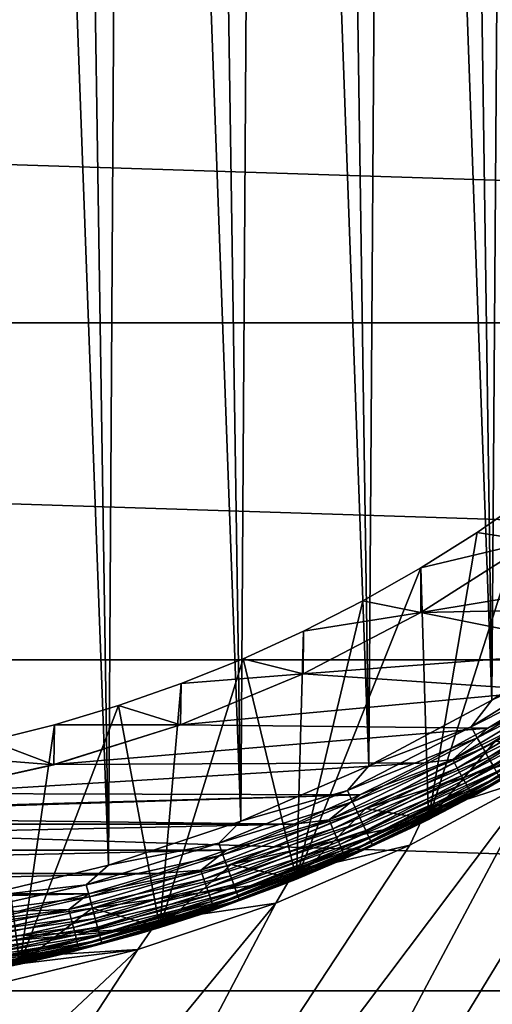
# Model space of a CAD drawing. Header units: metres. Extents: x -258 to 72, y -72 to 102.
# Tile 175 of 256: x 5 to 11, y -23 to -10. Entities that reach past the tile are written whole.
import ezdxf

# ---------------------------------------------------------------- set-up
doc = ezdxf.new("R2010")
doc.units = ezdxf.units.M
doc.layers.add('solid_FREESTAND_ASM_SW0005', color=7, linetype='CONTINUOUS')

msp = doc.modelspace()

# ---------------------------------------------------------------- linework, layer by layer
at = {"layer": 'solid_FREESTAND_ASM_SW0005'}
for points in [[(4.21642, -21.592171, 111.550003), (6.042919, -21.153797, 111.550003), (4.463442, 21.542461, 111.550003)], [(6.042919, -21.153797, 111.550003), (5.386652, 21.330353, 111.550003), (4.463442, 21.542461, 111.550003)], [(6.042919, -21.153797, 111.550003), (6.299895, 21.078693, 111.550003), (5.386652, 21.330353, 111.550003)], [(6.042919, -21.153797, 111.550003), (7.825388, -20.561209, 111.550003), (6.299895, 21.078693, 111.550003)], [(7.825388, -20.561209, 111.550003), (7.201454, 20.787954, 111.550003), (6.299895, 21.078693, 111.550003)], [(7.825388, -20.561209, 111.550003), (8.089653, 20.458677, 111.550003), (7.201454, 20.787954, 111.550003)], [(7.825388, -20.561209, 111.550003), (9.550799, -19.818735, 111.550003), (8.089653, 20.458677, 111.550003)], [(9.550799, -19.818735, 111.550003), (8.962863, 20.091469, 111.550003), (8.089653, 20.458677, 111.550003)], [(9.550799, -19.818735, 111.550003), (9.819469, 19.687, 111.550003), (8.962863, 20.091469, 111.550003)], [(9.550799, -19.818735, 111.550003), (11.206631, -18.931757, 111.550003), (9.819469, 19.687, 111.550003)], [(11.206631, -18.931757, 111.550003), (10.65787, 19.246033, 111.550003), (9.819469, 19.687, 111.550003)], [(11.206631, -18.931757, 111.550003), (11.476511, 18.769382, 111.550003), (10.65787, 19.246033, 111.550003)], [(11.206631, -18.931757, 111.550003), (12.78078, -17.90675, 111.550003), (11.476511, 18.769382, 111.550003)], [(71.163025, -13.859081, -887), (-71.163025, -13.859069, -887), (-71.904762, -9.271173, -887)], [(71.904762, -9.271183, -887), (71.163025, -13.859081, -887), (-71.904762, -9.271173, -887)], [(70.128845, -18.390072, -887), (-70.128853, -18.390057, -887), (-71.163025, -13.859069, -887)], [(71.163025, -13.859081, -887), (70.128845, -18.390072, -887), (-71.163025, -13.859069, -887)], [(10.354709, -20.537283, 97.550003), (11.009196, -16.678226, 97.550003), (11.746432, -16.167465, 97.550003)], [(10.354709, -20.537283, 97.550003), (11.746432, -16.167465, 97.550003), (12.059077, -19.585165, 97.550003)], [(11.746432, -16.167465, 97.550003), (11.009196, -16.678226, 97.550003), (11.757694, -16.793053, 96.5)], [(11.009196, -16.678226, 97.550003), (10.249699, -17.155445, 97.550003), (11.757694, -16.793053, 96.5)], [(10.354709, -20.537283, 97.550003), (10.249699, -17.155445, 97.550003), (11.009196, -16.678226, 97.550003)], [(11.757694, -16.793053, 96.5), (10.249301, -17.753923, 96.5), (10.249917, -17.753569, 96)], [(10.249699, -17.155445, 97.550003), (10.249301, -17.753923, 96.5), (11.757694, -16.793053, 96.5)], [(11.758474, -16.792507, 96), (10.249917, -17.753569, 96), (14.33846, -17.079184, 96)], [(11.757694, -16.793053, 96.5), (10.249917, -17.753569, 96), (11.758474, -16.792507, 96)], [(15.75936, -17.025938, -872), (6.982496, -33.866386, -872.164368), (9.04025, -34.824772, -872.189087)], [(15.75936, -17.025938, -872), (15.020352, -17.681318, -872), (6.982496, -33.866386, -872.164368)], [(16.785561, -17.481533, -872.012268), (15.75936, -17.025938, -872), (9.04025, -34.824772, -872.189087)], [(10.249917, -17.753569, 96), (13.579552, -17.688576, 96), (14.33846, -17.079184, 96)], [(8.575737, -21.341433, 97.550003), (9.469655, -17.598047, 97.550003), (10.249699, -17.155445, 97.550003)], [(8.575737, -21.341433, 97.550003), (10.249699, -17.155445, 97.550003), (10.354709, -20.537283, 97.550003)], [(10.249699, -17.155445, 97.550003), (9.469655, -17.598047, 97.550003), (10.249301, -17.753923, 96.5)], [(16.785561, -17.481533, -872.012268), (9.04025, -34.824772, -872.189087), (11.151683, -35.658245, -872.214417)], [(17.837336, -17.87998, -872.024902), (16.785561, -17.481533, -872.012268), (11.151683, -35.658245, -872.214417)], [(8.575737, -21.341433, 97.550003), (8.670617, -18.005167, 97.550003), (9.469655, -17.598047, 97.550003)], [(9.469655, -17.598047, 97.550003), (8.670617, -18.005167, 97.550003), (10.249301, -17.753923, 96.5)], [(15.020352, -17.681318, -872), (13.472455, -18.887375, -872), (6.982496, -33.866386, -872.164368)], [(10.249917, -17.753569, 96), (12.794781, -18.264269, 96), (13.579552, -17.688576, 96)], [(10.249301, -17.753923, 96.5), (8.662806, -18.579716, 96.5), (8.663616, -18.579336, 96)], [(8.670617, -18.005167, 97.550003), (8.662806, -18.579716, 96.5), (10.249301, -17.753923, 96.5)], [(10.249917, -17.753569, 96), (8.663616, -18.579336, 96), (12.794781, -18.264269, 96)], [(10.249301, -17.753923, 96.5), (8.663616, -18.579336, 96), (10.249917, -17.753569, 96)], [(17.837336, -17.87998, -872.024902), (11.151683, -35.658245, -872.214417), (13.309219, -36.363815, -872.240356)], [(8.670617, -18.005167, 97.550003), (7.854116, -18.37603, 97.550003), (8.662806, -18.579716, 96.5)], [(8.575737, -21.341433, 97.550003), (7.854116, -18.37603, 97.550003), (8.670617, -18.005167, 97.550003)], [(12.514219, -18.30431, 111.534874), (12.78078, -17.90675, 111.550003), (11.206631, -18.931757, 111.550003)], [(8.663616, -18.579336, 96), (11.985638, -18.80517, 96), (12.794781, -18.264269, 96)], [(68.806519, -22.845425, -887), (-68.806519, -22.845409, -887), (-70.128853, -18.390057, -887)], [(70.128845, -18.390072, -887), (68.806519, -22.845425, -887), (-70.128853, -18.390057, -887)], [(6.734989, -21.991816, 97.550003), (7.021782, -18.709896, 97.550003), (7.854116, -18.37603, 97.550003)], [(6.734989, -21.991816, 97.550003), (7.854116, -18.37603, 97.550003), (8.575737, -21.341433, 97.550003)], [(7.854116, -18.37603, 97.550003), (7.021782, -18.709896, 97.550003), (8.662806, -18.579716, 96.5)], [(12.514219, -18.30431, 111.534874), (11.206631, -18.931757, 111.550003), (10.925777, -19.294601, 111.534874)], [(12.514219, -18.30431, 111.534874), (10.925777, -19.294601, 111.534874), (12.609348, -18.443453, 111.489769)], [(10.925777, -19.294601, 111.534874), (11.008831, -19.441273, 111.489761), (12.609348, -18.443453, 111.489769)], [(12.609348, -18.443453, 111.489769), (11.008831, -19.441273, 111.489761), (12.698604, -18.574005, 111.416046)], [(8.662806, -18.579716, 96.5), (7.010303, -19.264103, 96.5), (7.011395, -19.263704, 96)], [(7.021782, -18.709896, 97.550003), (7.010303, -19.264103, 96.5), (8.662806, -18.579716, 96.5)], [(8.663616, -18.579336, 96), (7.011395, -19.263704, 96), (11.985638, -18.80517, 96)], [(8.662806, -18.579716, 96.5), (7.011395, -19.263704, 96), (8.663616, -18.579336, 96)], [(11.008831, -19.441273, 111.489761), (11.086757, -19.578886, 111.416039), (12.698604, -18.574005, 111.416046)], [(12.698604, -18.574005, 111.416046), (11.086757, -19.578886, 111.416039), (12.779269, -18.691992, 111.315964)], [(7.021782, -18.709896, 97.550003), (6.175393, -19.006056, 97.550003), (7.010303, -19.264103, 96.5)], [(6.734989, -21.991816, 97.550003), (6.175393, -19.006056, 97.550003), (7.021782, -18.709896, 97.550003)], [(7.011395, -19.263704, 96), (11.153661, -19.310251, 96), (11.985638, -18.80517, 96)], [(11.153661, -19.310251, 96), (10.678239, -19.731657, 95.98671), (12.271194, -18.782461, 95.98671)], [(12.343112, -18.89254, 95.946976), (12.271194, -18.782461, 95.98671), (10.678239, -19.731657, 95.98671)], [(11.086757, -19.578886, 111.416039), (11.157182, -19.703255, 111.315948), (12.779269, -18.691992, 111.315964)], [(11.985638, -18.80517, 96), (11.153661, -19.310251, 96), (12.271194, -18.782461, 95.98671)], [(12.779269, -18.691992, 111.315964), (11.157182, -19.703255, 111.315948), (12.848887, -18.793821, 111.192558)], [(11.157182, -19.703255, 111.315948), (11.217962, -19.810591, 111.192543), (12.848887, -18.793821, 111.192558)], [(13.472455, -18.887375, -872), (4.9858, -32.78653, -872.140381), (6.982496, -33.866386, -872.164368)], [(13.472455, -18.887375, -872), (11.828444, -19.958155, -872), (4.9858, -32.78653, -872.140381)], [(10.925777, -19.294601, 111.534874), (11.206631, -18.931757, 111.550003), (9.550799, -19.818735, 111.550003)], [(12.343112, -18.89254, 95.946976), (10.678239, -19.731657, 95.98671), (10.740821, -19.847298, 95.946976)], [(12.343112, -18.89254, 95.946976), (10.740821, -19.847298, 95.946976), (12.409402, -18.994003, 95.882332)], [(4.845677, -22.483759, 97.550003), (5.31657, -19.263948, 97.550003), (6.175393, -19.006056, 97.550003)], [(4.845677, -22.483759, 97.550003), (6.175393, -19.006056, 97.550003), (6.734989, -21.991816, 97.550003)], [(6.175393, -19.006056, 97.550003), (5.31657, -19.263948, 97.550003), (7.010303, -19.264103, 96.5)], [(10.740821, -19.847298, 95.946976), (10.798505, -19.95389, 95.882332), (12.409402, -18.994003, 95.882332)], [(12.409402, -18.994003, 95.882332), (10.798505, -19.95389, 95.882332), (12.46751, -19.082945, 95.795265)], [(10.798505, -19.95389, 95.882332), (10.84907, -20.047325, 95.795265), (12.46751, -19.082945, 95.795265)], [(12.46751, -19.082945, 95.795265), (10.84907, -20.047325, 95.795265), (12.5152, -19.155939, 95.689125)], [(10.84907, -20.047325, 95.795265), (10.89057, -20.12401, 95.689125), (12.5152, -19.155939, 95.689125)], [(12.5152, -19.155939, 95.689125), (10.89057, -20.12401, 95.689125), (12.550635, -19.210176, 95.568008)], [(5.31657, -19.263948, 97.550003), (4.446834, -19.483103, 97.550003), (5.304603, -19.801798, 96.5)], [(4.845677, -22.483759, 97.550003), (4.446834, -19.483103, 97.550003), (5.31657, -19.263948, 97.550003)], [(5.31657, -19.263948, 97.550003), (5.304603, -19.801798, 96.5), (7.010303, -19.264103, 96.5)], [(7.010303, -19.264103, 96.5), (5.304603, -19.801798, 96.5), (5.305921, -19.801445, 96)], [(7.011395, -19.263704, 96), (5.305921, -19.801445, 96), (11.153661, -19.310251, 96)], [(7.010303, -19.264103, 96.5), (5.305921, -19.801445, 96), (7.011395, -19.263704, 96)], [(5.305921, -19.801445, 96), (10.300433, -19.778549, 96), (11.153661, -19.310251, 96)], [(10.925777, -19.294601, 111.534874), (9.550799, -19.818735, 111.550003), (9.259468, -20.14739, 111.534866)], [(10.925777, -19.294601, 111.534874), (9.259468, -20.14739, 111.534866), (11.008831, -19.441273, 111.489761)], [(11.153661, -19.310251, 96), (10.300433, -19.778549, 96), (10.678239, -19.731657, 95.98671)], [(10.89057, -20.12401, 95.689125), (10.921405, -20.180988, 95.568008), (12.550635, -19.210176, 95.568008)], [(12.550635, -19.210176, 95.568008), (10.921405, -20.180988, 95.568008), (12.572451, -19.243568, 95.436562)], [(10.921405, -20.180988, 95.568008), (10.940389, -20.216066, 95.436562), (12.572451, -19.243568, 95.436562)], [(12.572451, -19.243568, 95.436562), (10.940389, -20.216066, 95.436562), (12.059055, -19.585178, 95.300003)], [(9.259468, -20.14739, 111.534866), (9.329855, -20.300543, 111.489754), (11.008831, -19.441273, 111.489761)], [(11.008831, -19.441273, 111.489761), (9.329855, -20.300543, 111.489754), (11.086757, -19.578886, 111.416039)], [(2.921448, -22.813705, 97.550003), (4.446834, -19.483103, 97.550003), (4.845677, -22.483759, 97.550003)], [(4.446834, -19.483103, 97.550003), (3.568087, -19.663021, 97.550003), (5.304603, -19.801798, 96.5)], [(9.329855, -20.300543, 111.489754), (9.395895, -20.444237, 111.416031), (11.086757, -19.578886, 111.416039)], [(11.086757, -19.578886, 111.416039), (9.395895, -20.444237, 111.416031), (11.157182, -19.703255, 111.315948)], [(9.508757, -20.391989, 56.700001), (11.249995, -19.485579, 56.700001), (9.508927, -20.391916, 57.5)], [(12.059204, -19.585085, 56.700001), (11.249995, -19.485579, 56.700001), (9.508757, -20.391989, 56.700001)], [(10.354543, -20.537367, 56.700001), (12.059204, -19.585085, 56.700001), (9.508757, -20.391989, 56.700001)], [(11.249995, -19.485579, 56.700001), (11.250018, -19.485559, 57.5), (9.508927, -20.391916, 57.5)], [(10.354447, -20.537415, 57.5), (9.508927, -20.391916, 57.5), (11.250018, -19.485559, 57.5)], [(10.309575, -20.448048, -872), (12.006661, -19.500002, -872), (10.309627, -20.448023, -799)], [(11.828444, -19.958155, -872), (12.006661, -19.500002, -872), (10.309575, -20.448048, -872)], [(12.006661, -19.500002, -872), (12.006597, -19.500042, -799), (10.309627, -20.448023, -799)], [(10.309627, -20.448023, -799), (12.006597, -19.500042, -799), (10.354647, -20.537315, -798.900024)], [(12.059246, -19.58506, 57.5), (10.354447, -20.537415, 57.5), (11.250018, -19.485559, 57.5)], [(10.354674, -20.5373, 95.300003), (10.354447, -20.537415, 57.5), (12.059246, -19.58506, 57.5)], [(12.059027, -19.585196, -798.900024), (12.059204, -19.585085, 56.700001), (10.354543, -20.537367, 56.700001)], [(10.354647, -20.537315, -798.900024), (12.059027, -19.585196, -798.900024), (10.354543, -20.537367, 56.700001)], [(12.006597, -19.500042, -799), (12.059027, -19.585196, -798.900024), (10.354647, -20.537315, -798.900024)], [(12.059055, -19.585178, 95.300003), (10.354674, -20.5373, 95.300003), (12.059246, -19.58506, 57.5)], [(10.940389, -20.216066, 95.436562), (10.354674, -20.5373, 95.300003), (12.059055, -19.585178, 95.300003)], [(10.354709, -20.537283, 97.550003), (12.059077, -19.585165, 97.550003), (11.00152, -20.198181, 110.550003)], [(12.059077, -19.585165, 97.550003), (11.857278, -19.707993, 110.550003), (11.00152, -20.198181, 110.550003)], [(3.568087, -19.663021, 97.550003), (3.558949, -20.188707, 96.5), (5.304603, -19.801798, 96.5)], [(9.427584, -20.209171, 96), (9.01234, -20.546066, 95.98671), (10.678239, -19.731657, 95.98671)], [(10.740821, -19.847298, 95.946976), (10.678239, -19.731657, 95.98671), (9.01234, -20.546066, 95.98671)], [(9.395895, -20.444237, 111.416031), (9.455579, -20.5741, 111.315941), (11.157182, -19.703255, 111.315948)], [(10.300433, -19.778549, 96), (9.427584, -20.209171, 96), (10.678239, -19.731657, 95.98671)], [(11.157182, -19.703255, 111.315948), (9.455579, -20.5741, 111.315941), (11.217962, -19.810591, 111.192543)], [(11.325727, -20.0009, 110.722816), (11.00152, -20.198181, 110.550003), (11.857278, -19.707993, 110.550003)], [(5.304603, -19.801798, 96.5), (3.558949, -20.188707, 96.5), (3.559657, -20.188581, 96)], [(3.559657, -20.188581, 96), (9.427584, -20.209171, 96), (10.300433, -19.778549, 96)], [(5.305921, -19.801445, 96), (3.559657, -20.188581, 96), (10.300433, -19.778549, 96)], [(5.304603, -19.801798, 96.5), (3.559657, -20.188581, 96), (5.305921, -19.801445, 96)], [(9.259468, -20.14739, 111.534866), (9.550799, -19.818735, 111.550003), (7.825388, -20.561209, 111.550003)], [(10.740821, -19.847298, 95.946976), (9.01234, -20.546066, 95.98671), (9.065159, -20.666479, 95.946976)], [(10.740821, -19.847298, 95.946976), (9.065159, -20.666479, 95.946976), (10.798505, -19.95389, 95.882332)], [(9.455579, -20.5741, 111.315941), (9.507089, -20.68618, 111.192528), (11.217962, -19.810591, 111.192543)], [(11.217962, -19.810591, 111.192543), (9.507089, -20.68618, 111.192528), (11.267247, -19.897629, 111.049568)], [(11.828444, -19.958155, -872), (3.057326, -31.589066, -872.117249), (4.9858, -32.78653, -872.140381)], [(11.828444, -19.958155, -872), (10.099659, -20.886284, -872), (3.057326, -31.589066, -872.117249)], [(9.065159, -20.666479, 95.946976), (9.113843, -20.77747, 95.882332), (10.798505, -19.95389, 95.882332)], [(10.798505, -19.95389, 95.882332), (9.113843, -20.77747, 95.882332), (10.84907, -20.047325, 95.795265)], [(9.507089, -20.68618, 111.192528), (9.548856, -20.777061, 111.049553), (11.267247, -19.897629, 111.049568)], [(11.267247, -19.897629, 111.049568), (9.548856, -20.777061, 111.049553), (11.303537, -19.961716, 110.891388)], [(9.548856, -20.777061, 111.049553), (9.57961, -20.843977, 110.891373), (11.303537, -19.961716, 110.891388)], [(11.303537, -19.961716, 110.891388), (9.57961, -20.843977, 110.891373), (11.325727, -20.0009, 110.722816)], [(9.57961, -20.843977, 110.891373), (9.598414, -20.884892, 110.722794), (11.325727, -20.0009, 110.722816)], [(11.325727, -20.0009, 110.722816), (9.598414, -20.884892, 110.722794), (11.00152, -20.198181, 110.550003)], [(11.828444, -19.958155, -872), (10.309575, -20.448048, -872), (10.099659, -20.886284, -872)], [(9.113843, -20.77747, 95.882332), (9.15652, -20.874763, 95.795265), (10.84907, -20.047325, 95.795265)], [(10.84907, -20.047325, 95.795265), (9.15652, -20.874763, 95.795265), (10.89057, -20.12401, 95.689125)], [(9.15652, -20.874763, 95.795265), (9.191545, -20.954611, 95.689125), (10.89057, -20.12401, 95.689125)], [(10.89057, -20.12401, 95.689125), (9.191545, -20.954611, 95.689125), (10.921405, -20.180988, 95.568008)], [(-0.000061, -20.5, 96), (8.536777, -20.601295, 96), (9.427584, -20.209171, 96)], [(1.786587, -20.422001, 96), (-0.000061, -20.5, 96), (9.427584, -20.209171, 96)], [(3.559657, -20.188581, 96), (1.786587, -20.422001, 96), (9.427584, -20.209171, 96)], [(9.259468, -20.14739, 111.534866), (7.825388, -20.561209, 111.550003), (7.527168, -20.856598, 111.534866)], [(9.259468, -20.14739, 111.534866), (7.527168, -20.856598, 111.534866), (9.329855, -20.300543, 111.489754)], [(9.427584, -20.209171, 96), (8.536777, -20.601295, 96), (9.01234, -20.546066, 95.98671)], [(9.191545, -20.954611, 95.689125), (9.217569, -21.013943, 95.568008), (10.921405, -20.180988, 95.568008)], [(10.921405, -20.180988, 95.568008), (9.217569, -21.013943, 95.568008), (10.940389, -20.216066, 95.436562)], [(9.217569, -21.013943, 95.568008), (9.233592, -21.050468, 95.436562), (10.940389, -20.216066, 95.436562)], [(10.940389, -20.216066, 95.436562), (9.233592, -21.050468, 95.436562), (10.354674, -20.5373, 95.300003)], [(9.598414, -20.884892, 110.722794), (10.125536, -20.651236, 110.550003), (11.00152, -20.198181, 110.550003)], [(10.354709, -20.537283, 97.550003), (11.00152, -20.198181, 110.550003), (10.125536, -20.651236, 110.550003)], [(7.527168, -20.856598, 111.534866), (7.584386, -21.015139, 111.489746), (9.329855, -20.300543, 111.489754)], [(9.329855, -20.300543, 111.489754), (7.584386, -21.015139, 111.489746), (9.395895, -20.444237, 111.416031)], [(9.508757, -20.391989, 56.700001), (9.508927, -20.391916, 57.5), (7.695467, -21.143078, 57.5)], [(8.575889, -21.341372, 57.5), (7.695467, -21.143078, 57.5), (9.508927, -20.391916, 57.5)], [(7.69561, -21.143026, 56.700001), (9.508757, -20.391989, 56.700001), (7.695467, -21.143078, 57.5)], [(10.354543, -20.537367, 56.700001), (9.508757, -20.391989, 56.700001), (7.69561, -21.143026, 56.700001)], [(10.354447, -20.537415, 57.5), (8.575889, -21.341372, 57.5), (9.508927, -20.391916, 57.5)], [(-0.000061, -20.5, 96), (-8.5367, -20.601328, 96), (8.536777, -20.601295, 96)], [(7.584386, -21.015139, 111.489746), (7.638071, -21.163891, 111.416023), (9.395895, -20.444237, 111.416031)], [(9.395895, -20.444237, 111.416031), (7.638071, -21.163891, 111.416023), (9.455579, -20.5741, 111.315941)], [(8.538383, -21.248671, -799), (10.309627, -20.448023, -799), (8.575668, -21.341459, -798.900024)], [(10.309575, -20.448048, -872), (10.309627, -20.448023, -799), (8.538383, -21.248671, -799)], [(8.538391, -21.248667, -872), (10.309575, -20.448048, -872), (8.538383, -21.248671, -799)], [(10.099659, -20.886284, -872), (10.309575, -20.448048, -872), (8.538391, -21.248667, -872)], [(10.309627, -20.448023, -799), (10.354647, -20.537315, -798.900024), (8.575668, -21.341459, -798.900024)], [(8.536777, -20.601295, 96), (-8.5367, -20.601328, 96), (-7.62963, -20.954205, 96)], [(8.536777, -20.601295, 96), (-7.62963, -20.954205, 96), (7.629709, -20.954176, 96)], [(7.527168, -20.856598, 111.534866), (7.825388, -20.561209, 111.550003), (6.042919, -21.153797, 111.550003)], [(7.629709, -20.954176, 96), (7.284877, -21.220123, 95.98671), (9.01234, -20.546066, 95.98671)], [(9.065159, -20.666479, 95.946976), (9.01234, -20.546066, 95.98671), (7.284877, -21.220123, 95.98671)], [(8.536777, -20.601295, 96), (7.629709, -20.954176, 96), (9.01234, -20.546066, 95.98671)], [(7.638071, -21.163891, 111.416023), (7.686588, -21.298325, 111.315926), (9.455579, -20.5741, 111.315941)], [(9.455579, -20.5741, 111.315941), (7.686588, -21.298325, 111.315926), (9.507089, -20.68618, 111.192528)], [(8.575945, -21.341347, 56.700001), (10.354543, -20.537367, 56.700001), (7.69561, -21.143026, 56.700001)], [(8.575668, -21.341459, -798.900024), (10.354647, -20.537315, -798.900024), (8.575945, -21.341347, 56.700001)], [(10.354674, -20.5373, 95.300003), (8.575686, -21.341452, 95.300003), (10.354447, -20.537415, 57.5)], [(9.233592, -21.050468, 95.436562), (8.575686, -21.341452, 95.300003), (10.354674, -20.5373, 95.300003)], [(8.575686, -21.341452, 95.300003), (8.575889, -21.341372, 57.5), (10.354447, -20.537415, 57.5)], [(8.575737, -21.341433, 97.550003), (10.354709, -20.537283, 97.550003), (9.230935, -21.06632, 110.550003)], [(10.354647, -20.537315, -798.900024), (10.354543, -20.537367, 56.700001), (8.575945, -21.341347, 56.700001)], [(10.354709, -20.537283, 97.550003), (10.125536, -20.651236, 110.550003), (9.230935, -21.06632, 110.550003)], [(9.598414, -20.884892, 110.722794), (9.230935, -21.06632, 110.550003), (10.125536, -20.651236, 110.550003)], [(9.065159, -20.666479, 95.946976), (7.284877, -21.220123, 95.98671), (7.327572, -21.344488, 95.946976)], [(9.065159, -20.666479, 95.946976), (7.327572, -21.344488, 95.946976), (9.113843, -20.77747, 95.882332)], [(7.327572, -21.344488, 95.946976), (7.366925, -21.45912, 95.882332), (9.113843, -20.77747, 95.882332)], [(9.113843, -20.77747, 95.882332), (7.366925, -21.45912, 95.882332), (9.15652, -20.874763, 95.795265)], [(7.686588, -21.298325, 111.315926), (7.72846, -21.414347, 111.192513), (9.507089, -20.68618, 111.192528)], [(9.507089, -20.68618, 111.192528), (7.72846, -21.414347, 111.192513), (9.548856, -20.777061, 111.049553)], [(7.72846, -21.414347, 111.192513), (7.762413, -21.508423, 111.049538), (9.548856, -20.777061, 111.049553)], [(9.548856, -20.777061, 111.049553), (7.762413, -21.508423, 111.049538), (9.57961, -20.843977, 110.891373)], [(10.099659, -20.886284, -872), (8.298071, -21.665226, -872), (3.057326, -31.589066, -872.117249)], [(7.527168, -20.856598, 111.534866), (6.042919, -21.153797, 111.550003), (5.741221, -21.417168, 111.534866)], [(7.527168, -20.856598, 111.534866), (5.741221, -21.417168, 111.534866), (7.584386, -21.015139, 111.489746)], [(7.366925, -21.45912, 95.882332), (7.401422, -21.559605, 95.795265), (9.15652, -20.874763, 95.795265)], [(9.15652, -20.874763, 95.795265), (7.401422, -21.559605, 95.795265), (9.191545, -20.954611, 95.689125)], [(7.762413, -21.508423, 111.049538), (7.787412, -21.577692, 110.891357), (9.57961, -20.843977, 110.891373)], [(9.57961, -20.843977, 110.891373), (7.787412, -21.577692, 110.891357), (9.598414, -20.884892, 110.722794)], [(7.787412, -21.577692, 110.891357), (7.802697, -21.620045, 110.722778), (9.598414, -20.884892, 110.722794)], [(9.598414, -20.884892, 110.722794), (7.802697, -21.620045, 110.722778), (9.230935, -21.06632, 110.550003)], [(10.099659, -20.886284, -872), (8.538391, -21.248667, -872), (8.298071, -21.665226, -872)], [(7.629709, -20.954176, 96), (-7.62963, -20.954205, 96), (-6.708026, -21.267164, 96)], [(7.629709, -20.954176, 96), (-6.708026, -21.267164, 96), (6.708107, -21.267139, 96)], [(5.741221, -21.417168, 111.534866), (5.784863, -21.579971, 111.489738), (7.584386, -21.015139, 111.489746)], [(7.584386, -21.015139, 111.489746), (5.784863, -21.579971, 111.489738), (7.638071, -21.163891, 111.416023)], [(7.629709, -20.954176, 96), (6.708107, -21.267139, 96), (7.284877, -21.220123, 95.98671)], [(7.401422, -21.559605, 95.795265), (7.429733, -21.642073, 95.689125), (9.191545, -20.954611, 95.689125)], [(9.191545, -20.954611, 95.689125), (7.429733, -21.642073, 95.689125), (9.217569, -21.013943, 95.568008)], [(7.429733, -21.642073, 95.689125), (7.450769, -21.70335, 95.568008), (9.217569, -21.013943, 95.568008)], [(9.217569, -21.013943, 95.568008), (7.450769, -21.70335, 95.568008), (9.233592, -21.050468, 95.436562)], [(7.450769, -21.70335, 95.568008), (7.46372, -21.741076, 95.436562), (9.233592, -21.050468, 95.436562)], [(9.233592, -21.050468, 95.436562), (7.46372, -21.741076, 95.436562), (8.575686, -21.341452, 95.300003)], [(5.741221, -21.417168, 111.534866), (6.042919, -21.153797, 111.550003), (4.21642, -21.592171, 111.550003)], [(5.784863, -21.579971, 111.489738), (5.82581, -21.732719, 111.416008), (7.638071, -21.163891, 111.416023)], [(5.823206, -21.733391, 56.700001), (7.69561, -21.143026, 56.700001), (5.82344, -21.733326, 57.5)], [(8.575945, -21.341347, 56.700001), (7.69561, -21.143026, 56.700001), (5.823206, -21.733391, 56.700001)], [(7.69561, -21.143026, 56.700001), (7.695467, -21.143078, 57.5), (5.82344, -21.733326, 57.5)], [(6.734747, -21.99189, 57.5), (5.82344, -21.733326, 57.5), (7.695467, -21.143078, 57.5)], [(7.638071, -21.163891, 111.416023), (5.82581, -21.732719, 111.416008), (7.686588, -21.298325, 111.315926)], [(8.575889, -21.341372, 57.5), (6.734747, -21.99189, 57.5), (7.695467, -21.143078, 57.5)], [(7.802697, -21.620045, 110.722778), (8.319362, -21.442673, 110.550003), (9.230935, -21.06632, 110.550003)], [(8.575737, -21.341433, 97.550003), (9.230935, -21.06632, 110.550003), (8.319362, -21.442673, 110.550003)], [(6.708107, -21.267139, 96), (-6.708026, -21.267164, 96), (-5.773645, -21.539614, 96)], [(6.708107, -21.267139, 96), (-5.773645, -21.539614, 96), (5.773726, -21.539591, 96)], [(5.773726, -21.539591, 96), (5.507652, -21.749226, 95.98671), (7.284877, -21.220123, 95.98671)], [(7.327572, -21.344488, 95.946976), (7.284877, -21.220123, 95.98671), (5.507652, -21.749226, 95.98671)], [(6.708107, -21.267139, 96), (5.773726, -21.539591, 96), (7.284877, -21.220123, 95.98671)], [(5.82581, -21.732719, 111.416008), (5.862815, -21.870764, 111.31591), (7.686588, -21.298325, 111.315926)], [(7.686588, -21.298325, 111.315926), (5.862815, -21.870764, 111.31591), (7.72846, -21.414347, 111.192513)], [(8.538391, -21.248667, -872), (8.538383, -21.248671, -799), (6.705611, -21.896227, -799)], [(6.705752, -21.896185, -872), (8.538391, -21.248667, -872), (6.705611, -21.896227, -799)], [(6.705611, -21.896227, -799), (8.538383, -21.248671, -799), (6.734893, -21.991844, -798.900024)], [(8.298071, -21.665226, -872), (8.538391, -21.248667, -872), (6.705752, -21.896185, -872)], [(8.538383, -21.248671, -799), (8.575668, -21.341459, -798.900024), (6.734893, -21.991844, -798.900024)], [(5.741221, -21.417168, 111.534866), (4.21642, -21.592171, 111.550003), (3.914356, -21.825108, 111.534859)], [(5.741221, -21.417168, 111.534866), (3.914356, -21.825108, 111.534859), (5.784863, -21.579971, 111.489738)], [(7.327572, -21.344488, 95.946976), (5.507652, -21.749226, 95.98671), (5.539931, -21.876692, 95.946976)], [(7.327572, -21.344488, 95.946976), (5.539931, -21.876692, 95.946976), (7.366925, -21.45912, 95.882332)], [(5.539931, -21.876692, 95.946976), (5.569683, -21.994181, 95.882332), (7.366925, -21.45912, 95.882332)], [(7.366925, -21.45912, 95.882332), (5.569683, -21.994181, 95.882332), (7.401422, -21.559605, 95.795265)], [(6.734775, -21.99188, 56.700001), (8.575945, -21.341347, 56.700001), (5.823206, -21.733391, 56.700001)], [(5.862815, -21.870764, 111.31591), (5.894752, -21.989901, 111.192497), (7.72846, -21.414347, 111.192513)], [(7.72846, -21.414347, 111.192513), (5.894752, -21.989901, 111.192497), (7.762413, -21.508423, 111.049538)], [(6.734912, -21.991838, 95.300003), (6.734747, -21.99189, 57.5), (8.575889, -21.341372, 57.5)], [(8.575668, -21.341459, -798.900024), (8.575945, -21.341347, 56.700001), (6.734775, -21.99188, 56.700001)], [(6.734893, -21.991844, -798.900024), (8.575668, -21.341459, -798.900024), (6.734775, -21.99188, 56.700001)], [(8.575686, -21.341452, 95.300003), (6.734912, -21.991838, 95.300003), (8.575889, -21.341372, 57.5)], [(7.46372, -21.741076, 95.436562), (6.734912, -21.991838, 95.300003), (8.575686, -21.341452, 95.300003)], [(6.734989, -21.991816, 97.550003), (8.575737, -21.341433, 97.550003), (7.392493, -21.779602, 110.550003)], [(8.575737, -21.341433, 97.550003), (8.319362, -21.442673, 110.550003), (7.392493, -21.779602, 110.550003)], [(7.802697, -21.620045, 110.722778), (7.392493, -21.779602, 110.550003), (8.319362, -21.442673, 110.550003)], [(5.773726, -21.539591, 96), (-5.773645, -21.539614, 96), (-4.828265, -21.77103, 96)], [(5.773726, -21.539591, 96), (-4.828265, -21.77103, 96), (4.828347, -21.771013, 96)], [(3.914356, -21.825108, 111.534859), (3.944111, -21.991011, 111.489738), (5.784863, -21.579971, 111.489738)], [(5.784863, -21.579971, 111.489738), (3.944111, -21.991011, 111.489738), (5.82581, -21.732719, 111.416008)], [(5.773726, -21.539591, 96), (4.828347, -21.771013, 96), (5.507652, -21.749226, 95.98671)], [(5.569683, -21.994181, 95.882332), (5.595764, -22.097172, 95.795265), (7.401422, -21.559605, 95.795265)], [(7.401422, -21.559605, 95.795265), (5.595764, -22.097172, 95.795265), (7.429733, -21.642073, 95.689125)], [(5.894752, -21.989901, 111.192497), (5.920648, -22.086504, 111.049522), (7.762413, -21.508423, 111.049538)], [(7.762413, -21.508423, 111.049538), (5.920648, -22.086504, 111.049522), (7.787412, -21.577692, 110.891357)], [(5.920648, -22.086504, 111.049522), (5.939715, -22.157633, 110.891335), (7.787412, -21.577692, 110.891357)], [(7.787412, -21.577692, 110.891357), (5.939715, -22.157633, 110.891335), (7.802697, -21.620045, 110.722778)], [(8.298071, -21.665226, -872), (1.203989, -30.278297, -872.095032), (3.057326, -31.589066, -872.117249)], [(8.298071, -21.665226, -872), (6.437212, -22.289063, -872), (1.203989, -30.278297, -872.095032)], [(5.595764, -22.097172, 95.795265), (5.617168, -22.181696, 95.689125), (7.429733, -21.642073, 95.689125)], [(7.429733, -21.642073, 95.689125), (5.617168, -22.181696, 95.689125), (7.450769, -21.70335, 95.568008)], [(5.617168, -22.181696, 95.689125), (5.633073, -22.244501, 95.568008), (7.450769, -21.70335, 95.568008)], [(7.450769, -21.70335, 95.568008), (5.633073, -22.244501, 95.568008), (7.46372, -21.741076, 95.436562)], [(5.939715, -22.157633, 110.891335), (5.951373, -22.20112, 110.722763), (7.802697, -21.620045, 110.722778)], [(7.802697, -21.620045, 110.722778), (5.951373, -22.20112, 110.722763), (7.392493, -21.779602, 110.550003)], [(8.298071, -21.665226, -872), (6.705752, -21.896185, -872), (6.437212, -22.289063, -872)], [(3.873769, -21.960962, 96), (3.692804, -22.129761, 95.98671), (5.507652, -21.749226, 95.98671)], [(5.539931, -21.876692, 95.946976), (5.507652, -21.749226, 95.98671), (3.692804, -22.129761, 95.98671)], [(4.828347, -21.771013, 96), (3.873769, -21.960962, 96), (5.507652, -21.749226, 95.98671)], [(5.823206, -21.733391, 56.700001), (5.82344, -21.733326, 57.5), (3.907092, -22.158171, 57.5)], [(4.845601, -22.483776, 57.5), (3.907092, -22.158171, 57.5), (5.82344, -21.733326, 57.5)], [(3.907343, -22.158125, 56.700001), (5.823206, -21.733391, 56.700001), (3.907092, -22.158171, 57.5)], [(6.734775, -21.99188, 56.700001), (5.823206, -21.733391, 56.700001), (3.907343, -22.158125, 56.700001)], [(3.944111, -21.991011, 111.489738), (3.972028, -22.146667, 111.416), (5.82581, -21.732719, 111.416008)], [(5.82581, -21.732719, 111.416008), (3.972028, -22.146667, 111.416), (5.862815, -21.870764, 111.31591)], [(6.734747, -21.99189, 57.5), (4.845601, -22.483776, 57.5), (5.82344, -21.733326, 57.5)], [(5.633073, -22.244501, 95.568008), (5.642864, -22.283167, 95.436562), (7.46372, -21.741076, 95.436562)], [(7.46372, -21.741076, 95.436562), (5.642864, -22.283167, 95.436562), (6.734912, -21.991838, 95.300003)], [(5.951373, -22.20112, 110.722763), (6.452033, -22.076487, 110.550003), (7.392493, -21.779602, 110.550003)], [(6.734989, -21.991816, 97.550003), (7.392493, -21.779602, 110.550003), (6.452033, -22.076487, 110.550003)], [(5.539931, -21.876692, 95.946976), (3.692804, -22.129761, 95.98671), (3.714446, -22.259455, 95.946976)], [(5.539931, -21.876692, 95.946976), (3.714446, -22.259455, 95.946976), (5.569683, -21.994181, 95.882332)], [(3.972028, -22.146667, 111.416), (3.997258, -22.28734, 111.315903), (5.862815, -21.870764, 111.31591)], [(5.862815, -21.870764, 111.31591), (3.997258, -22.28734, 111.315903), (5.894752, -21.989901, 111.192497)], [(3.997258, -22.28734, 111.315903), (4.019032, -22.408743, 111.192482), (5.894752, -21.989901, 111.192497)], [(5.894752, -21.989901, 111.192497), (4.019032, -22.408743, 111.192482), (5.920648, -22.086504, 111.049522)], [(6.705752, -21.896185, -872), (6.705611, -21.896227, -799), (4.824536, -22.386019, -799)], [(4.824574, -22.386011, -872), (6.705752, -21.896185, -872), (4.824536, -22.386019, -799)], [(4.824536, -22.386019, -799), (6.705611, -21.896227, -799), (4.845604, -22.483774, -798.900024)], [(6.437212, -22.289063, -872), (6.705752, -21.896185, -872), (4.824574, -22.386011, -872)], [(6.705611, -21.896227, -799), (6.734893, -21.991844, -798.900024), (4.845604, -22.483774, -798.900024)], [(6.734775, -21.99188, 56.700001), (3.907343, -22.158125, 56.700001), (1.960797, -22.4144, 56.700001)], [(4.845566, -22.48378, 56.700001), (6.734775, -21.99188, 56.700001), (1.960797, -22.4144, 56.700001)], [(3.714446, -22.259455, 95.946976), (3.734395, -22.379002, 95.882332), (5.569683, -21.994181, 95.882332)], [(5.569683, -21.994181, 95.882332), (3.734395, -22.379002, 95.882332), (5.595764, -22.097172, 95.795265)], [(3.734395, -22.379002, 95.882332), (3.751882, -22.483793, 95.795265), (5.595764, -22.097172, 95.795265)], [(5.595764, -22.097172, 95.795265), (3.751882, -22.483793, 95.795265), (5.617168, -22.181696, 95.689125)], [(4.019032, -22.408743, 111.192482), (4.036687, -22.507185, 111.049507), (5.920648, -22.086504, 111.049522)], [(5.920648, -22.086504, 111.049522), (4.036687, -22.507185, 111.049507), (5.939715, -22.157633, 110.891335)], [(6.734893, -21.991844, -798.900024), (6.734775, -21.99188, 56.700001), (4.845566, -22.48378, 56.700001)], [(4.845604, -22.483774, -798.900024), (6.734893, -21.991844, -798.900024), (4.845566, -22.48378, 56.700001)], [(4.845612, -22.483772, 95.300003), (4.845601, -22.483776, 57.5), (6.734747, -21.99189, 57.5)], [(6.734912, -21.991838, 95.300003), (4.845612, -22.483772, 95.300003), (6.734747, -21.99189, 57.5)], [(5.642864, -22.283167, 95.436562), (4.845612, -22.483772, 95.300003), (6.734912, -21.991838, 95.300003)], [(4.845677, -22.483759, 97.550003), (6.734989, -21.991816, 97.550003), (5.49971, -22.332783, 110.550003)], [(6.734989, -21.991816, 97.550003), (6.452033, -22.076487, 110.550003), (5.49971, -22.332783, 110.550003)], [(5.951373, -22.20112, 110.722763), (5.49971, -22.332783, 110.550003), (6.452033, -22.076487, 110.550003)], [(3.751882, -22.483793, 95.795265), (3.766233, -22.569798, 95.689125), (5.617168, -22.181696, 95.689125)], [(5.617168, -22.181696, 95.689125), (3.766233, -22.569798, 95.689125), (5.633073, -22.244501, 95.568008)], [(3.766233, -22.569798, 95.689125), (3.776897, -22.633701, 95.568008), (5.633073, -22.244501, 95.568008)], [(5.633073, -22.244501, 95.568008), (3.776897, -22.633701, 95.568008), (5.642864, -22.283167, 95.436562)], [(4.036687, -22.507185, 111.049507), (4.049687, -22.579664, 110.891319), (5.939715, -22.157633, 110.891335)], [(5.939715, -22.157633, 110.891335), (4.049687, -22.579664, 110.891319), (5.951373, -22.20112, 110.722763)], [(4.049687, -22.579664, 110.891319), (4.057634, -22.623978, 110.72274), (5.951373, -22.20112, 110.722763)], [(5.951373, -22.20112, 110.722763), (4.057634, -22.623978, 110.72274), (5.49971, -22.332783, 110.550003)], [(6.437212, -22.289063, -872), (-0.567562, -28.858923, -872.07373), (1.203989, -30.278297, -872.095032)], [(6.437212, -22.289063, -872), (4.530324, -22.753378, -872), (-0.567562, -28.858923, -872.07373)], [(6.437212, -22.289063, -872), (4.824574, -22.386011, -872), (2.908569, -22.714539, -872)], [(6.437212, -22.289063, -872), (2.908569, -22.714539, -872), (4.530324, -22.753378, -872)], [(3.776897, -22.633701, 95.568008), (3.783462, -22.673042, 95.436562), (5.642864, -22.283167, 95.436562)], [(5.642864, -22.283167, 95.436562), (3.783462, -22.673042, 95.436562), (4.845612, -22.483772, 95.300003)], [(4.057634, -22.623978, 110.72274), (4.537275, -22.548018, 110.550003), (5.49971, -22.332783, 110.550003)], [(4.845677, -22.483759, 97.550003), (5.49971, -22.332783, 110.550003), (4.537275, -22.548018, 110.550003)], [(4.845612, -22.483772, 95.300003), (2.921399, -22.813711, 95.300003), (4.845601, -22.483776, 57.5)], [(3.783462, -22.673042, 95.436562), (2.921399, -22.813711, 95.300003), (4.845612, -22.483772, 95.300003)], [(2.921448, -22.813705, 97.550003), (4.845677, -22.483759, 97.550003), (3.566499, -22.721798, 110.550003)], [(4.845677, -22.483759, 97.550003), (4.537275, -22.548018, 110.550003), (3.566499, -22.721798, 110.550003)], [(67.201431, -27.20694, -887), (-67.201439, -27.206923, -887), (-68.806519, -22.845409, -887)], [(68.806519, -22.845425, -887), (67.201431, -27.20694, -887), (-68.806519, -22.845409, -887)]]:
    msp.add_3dface(points, dxfattribs=at)

doc.saveas('drawing.dxf')
